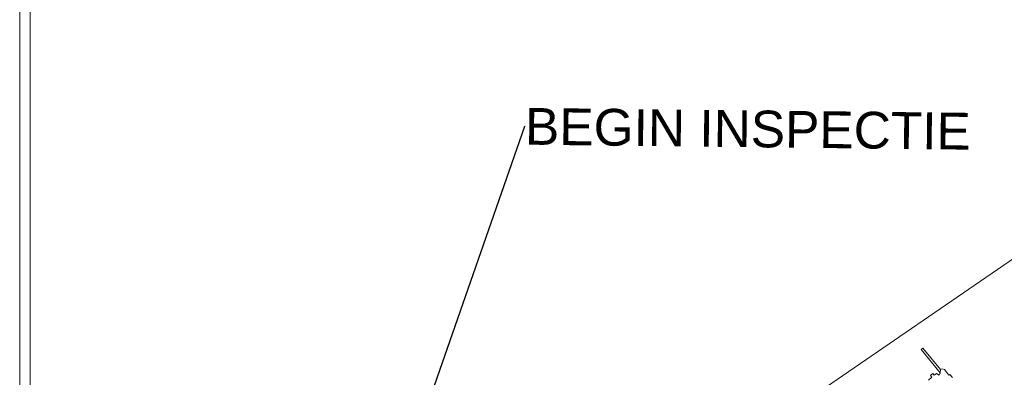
# Model space of a CAD drawing. Extents: x 140829 to 145054, y 448512 to 451778.
# Tile 40 of 152: x 140829 to 142166, y 450190 to 450677. Entities that reach past the tile are written whole.
import ezdxf
from ezdxf import colors
from ezdxf.entities.mleader import LeaderData, LeaderLine
from ezdxf.math import Vec2, Vec3

# ---------------------------------------------------------------- set-up
doc = ezdxf.new("R2010")
doc.units = 0
doc.header["$MEASUREMENT"] = 0
doc.layers.add('000-NAAM', color=7, linetype='Continuous', lineweight=0)
for name, color, linetype in [('geometrie2dBegroeidTerreindeel', 7, 'Continuous'), ('geometrie2dOnbegroeidTerreindeel', 7, 'Continuous'), ('HMPAL', 1, 'Continuous')]:
    doc.layers.add(name, color=color, linetype=linetype)
doc.styles.get("Standard").update_dxf_attribs({"font": 'arial.ttf'})

msp = doc.modelspace()

# ---------------------------------------------------------------- linework, layer by layer
at = {"color": 3, "lineweight": 0}
msp.add_line((140963.5, 449517.6), (144063.1, 451645.2), dxfattribs=at)
at = {"layer": '000-NAAM', "lineweight": 0}
for points in [[(140829.2, 451778.2), (145053.9, 451778.2), (145053.9, 448511.8), (140829.2, 448511.8)], [(140843.3, 451764.2), (145039.8, 451764.2), (145039.8, 448525.9), (140843.3, 448525.9)]]:
    msp.add_lwpolyline(points, close=True, dxfattribs=at)
at = {"layer": 'geometrie2dBegroeidTerreindeel', "linetype": 'Continuous', "lineweight": 0}
for p, q in [((142053.4, 450228.1), (142079.2, 450196.6)), ((142053.4, 450228.1), (142053.4, 450228.1)), ((142079.9, 450201.1), (142055.8, 450230.2)), ((142069.3, 450195.4), (142066.2, 450192.8)), ((142071.1, 450193.1), (142069.3, 450195.4)), ((142074.3, 450195.7), (142071.1, 450193.1)), ((142077.8, 450193.3), (142074.3, 450195.7)), ((142079.2, 450196.6), (142077.8, 450193.3)), ((142082.2, 450201.9), (142079.9, 450201.1)), ((142085.2, 450200.8), (142082.2, 450201.9)), ((142088.3, 450196.9), (142085.2, 450200.8)), ((142091.1, 450193.2), (142088.3, 450196.9)), ((142092.5, 450194.4), (142091.1, 450193.2)), ((142096.1, 450190.1), (142092.5, 450194.4)), ((142068, 450190.6), (142063.2, 450186.6)), ((142066.2, 450192.8), (142068, 450190.6))]:
    msp.add_line(p, q, dxfattribs=at)
at = {"layer": 'geometrie2dOnbegroeidTerreindeel', "linetype": 'Continuous', "lineweight": 0}
for p, q in [((142055.8, 450230.2), (142053.4, 450228.1)), ((142053.4, 450228.1), (142055.8, 450230.2)), ((142079.2, 450196.6), (142053.4, 450228.1)), ((142055.8, 450230.2), (142055.8, 450230.2)), ((142055.8, 450230.2), (142079.9, 450201.1)), ((142066.2, 450192.8), (142069.3, 450195.4)), ((142069.3, 450195.4), (142071.1, 450193.1)), ((142071.1, 450193.1), (142074.3, 450195.7)), ((142074.3, 450195.7), (142077.8, 450193.3)), ((142077.8, 450193.3), (142079.2, 450196.6)), ((142079.2, 450196.6), (142079.9, 450201.1)), ((142079.9, 450201.1), (142079.2, 450196.6)), ((142079.2, 450196.6), (142079.2, 450196.6)), ((142079.9, 450201.1), (142082.2, 450201.9)), ((142082.2, 450201.9), (142085.2, 450200.8)), ((142085.2, 450200.8), (142088.3, 450196.9)), ((142088.3, 450196.9), (142091.1, 450193.2)), ((142091.1, 450193.2), (142092.5, 450194.4)), ((142092.5, 450194.4), (142096.1, 450190.1)), ((142063.2, 450186.6), (142068, 450190.6)), ((142068, 450190.6), (142066.2, 450192.8))]:
    msp.add_line(p, q, dxfattribs=at)

# ---------------------------------------------------------------- next in the draw order: leaders
at = {"layer": 'HMPAL', "lineweight": 0}
ml = msp.add_multileader_mtext('Standard', dxfattribs=at)
ml.set_content('BEGIN INSPECTIE', color=256)
ml.set_leader_properties()
ml.build(insert=Vec2(0, 0))
ml.multileader.update_dxf_attribs({"dogleg_length": 0.36, "arrow_head_size": 100})
ctx = ml.context
ctx.base_point, ctx.char_height, ctx.arrow_head_size, ctx.landing_gap_size, ctx.plane_origin, ctx.plane_x_axis, ctx.plane_y_axis = Vec3(141515.5, 450531.7), 50, 100, 0.09, Vec3(148901, 452787.1), Vec3(0.999937, -0.011216), Vec3(0.011216, 0.999937)
notes = []
notes.append((ctx, [(0, (1, 1, 0), (141515.1, 450531.7), (0.999937, -0.011216), 0.36, [(0, [(141129.8, 449425.5)], 0, [])])]))
ctx.mtext.insert, ctx.mtext.text_direction, ctx.mtext.rotation, ctx.mtext.flow_direction = Vec3(141515.8, 450556.7), Vec3(0.999937, -0.011216), 6.271969, 5
ctx.mtext.has_bg_fill, ctx.mtext.bg_color, ctx.mtext.bg_scale_factor, ctx.mtext.bg_transparency, ctx.mtext.use_window_bg_color = 1, -1027028792, 1.5, 0, 1
for ctx, leaders in notes:
    for number, flags, end, landing, length, lines in leaders:
        leader = LeaderData()
        leader.index, (leader.has_last_leader_line, leader.has_dogleg_vector, leader.attachment_direction) = number, flags
        leader.last_leader_point, leader.dogleg_vector, leader.dogleg_length = Vec3(end), Vec3(landing), length
        for number, points, colour, breaks in lines:
            line = LeaderLine()
            line.index, line.vertices, line.color, line.breaks = number, Vec3.list(points), colors.encode_raw_color(colour), breaks
            leader.lines.append(line)
        ctx.leaders.append(leader)

doc.saveas('drawing.dxf')
